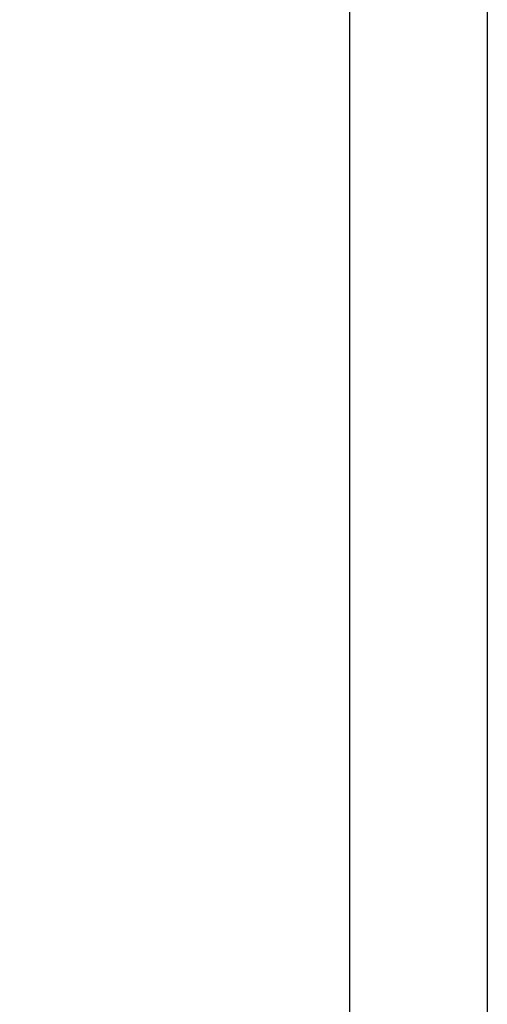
# Model space of a CAD drawing. Header units: millimetres. Extents: x -51 to 427, y -66 to 81.
# Tile 54 of 105: x 250.3 to 252, y 0.3 to 3.87. Entities that reach past the tile are written whole.
import ezdxf

# ---------------------------------------------------------------- set-up
doc = ezdxf.new("R2010")
doc.units = ezdxf.units.MM
doc.layers.add('DIM', color=4, linetype='Continuous')
doc.layers.add('OUT', color=3, linetype='Continuous')
doc.styles.add('DIM-7', font='SIMPLEX.shx', dxfattribs={"width": 0.7, "bigfont": 'chineset.shx'})
doc.dimstyles.new('CNS', dxfattribs={"dimtxt": 3.5, "dimasz": 2.5, "dimexe": 1, "dimexo": 1.5, "dimgap": 0.09, "dimtad": 0, "dimdsep": 46, "dimtxsty": 'DIM-7', "dimcen": 0.09, "dimclrd": 1, "dimclre": 1, "dimclrt": 4, "dimadec": 0, "dimazin": 0, "dimtfac": 1, "dimtix": 1, "dimtmove": 2, "dimatfit": 3, "dimfxl": 1, "dimtvp": 0.971429, "dimtolj": 1, "dimarcsym": 0})

# ---------------------------------------------------------------- blocks, each defined once
blk = doc.blocks.new('*D24')
at = {"layer": 'DEFPOINTS', "color": 0}
for p in [(198.576, 27.998), (252, 27.998), (252, -27.998)]:
    blk.add_point(p, dxfattribs=at)
at = {"layer": 'DIM', "color": 7, "lineweight": -2}
for p, q in [((250.5, 27.998), (197.576, 27.998)), ((198.576, -25.498), (198.576, 25.498)), ((250.5, -27.998), (197.576, -27.998))]:
    blk.add_line(p, q, dxfattribs=at)
at = {"layer": 'DIM', "color": 7}
for points in [[(198.1593, 25.498), (198.9926, 25.498), (198.576, 27.998)], [(198.1593, -25.498), (198.9926, -25.498), (198.576, -27.998)]]:
    blk.add_solid(points, dxfattribs=at)
at = {"layer": 'DIM', "color": 7, "insert": (193.816, 0), "char_height": 3.5, "attachment_point": 5, "rotation": 90, "style": 'DIM-7'}
blk.add_mtext('\\A1;%%C56{\\H2.100000;\\S-0.01^ -0.029;}', dxfattribs=at)

msp = doc.modelspace()

# ---------------------------------------------------------------- linework, layer by layer
at = {"layer": 'OUT', "color": 7, "linetype": 'Continuous'}
for p, q in [((252, 27.998), (252, 0)), ((251.5, 21.75), (251.5, 0))]:
    msp.add_line(p, q, dxfattribs=at)

# ---------------------------------------------------------------- dimensions: what is measured, and where the dimension line sits
at = {"layer": 'DIM', "color": 7}
dim = msp.add_linear_dim(base=(198.576, 27.998), p1=(252, -27.998), p2=(252, 27.998), angle=90, text='%%C<>', dimstyle='CNS', override={"dimclrd": 7, "dimclre": 7, "dimclrt": 7, "dimtol": 1, "dimtp": -0.01, "dimtm": 0.029, "dimtfac": 0.6, "dimtdec": 3, "dimtmove": 0}, dxfattribs=at)
dim.commit()
dim.dimension.update_dxf_attribs({"geometry": '*D24', "text_midpoint": (193.816, 0)})

doc.saveas('drawing.dxf')
